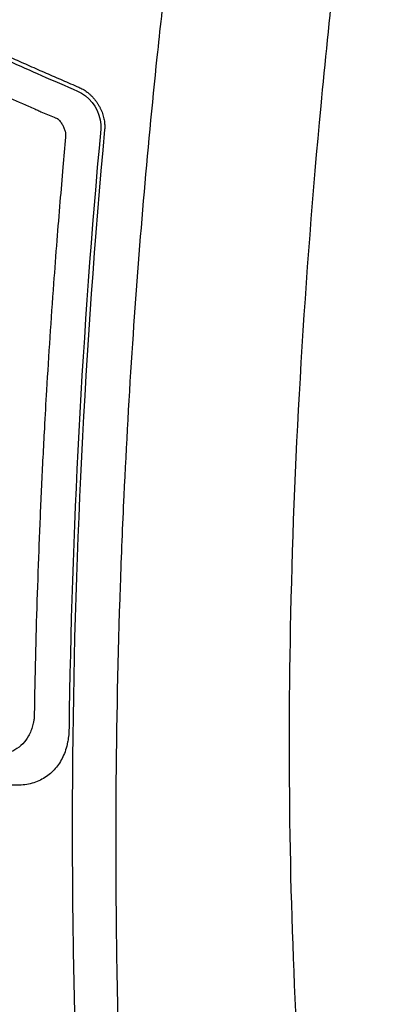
# Model space of a CAD drawing. Extents: x 95 to 1076, y 69 to 794.
# Tile 52 of 62: x 945 to 966, y 142 to 198. Entities that reach past the tile are written whole.
import ezdxf

# ---------------------------------------------------------------- set-up
doc = ezdxf.new("R2010")
doc.units = 0
doc.layers.get('0').update_dxf_attribs({"linetype": 'CONTINUOUS'})

msp = doc.modelspace()

# ---------------------------------------------------------------- linework, layer by layer
at = {"color": 7, "linetype": 'CONTINUOUS'}
for points, knots in [([(965.887, 221.046), (965.279, 216.926), (964.016, 207.688), (961.908, 188.586), (960.482, 165.231), (960.89, 138.176), (962.704, 121.409), (964.107, 112.894)], [5.846474, 5.846474, 5.846474, 5.846474, 6.768056, 7.915983, 10.165495, 12.199599, 14.484558, 14.484558, 14.484558, 14.484558]), ([(927.244, 204.991), (927.494, 204.847), (928.383, 204.335), (930.32, 203.246), (933.491, 201.525), (936.432, 200.016), (938.737, 198.88), (939.994, 198.27), (941.406, 197.598), (942.975, 196.867), (944.706, 196.08), (946.601, 195.238), (947.931, 194.668), (948.621, 194.373)], [0, 0, 0, 0, 0.0375394, 0.1333732, 0.2875034, 0.4999421, 0.5514946, 0.6096774, 0.6744899, 0.7459307, 0.8239981, 0.9086891, 1, 1, 1, 1]), ([(927.316, 205.209), (927.648, 205.019), (928.308, 204.639), (929.302, 204.078), (930.296, 203.525), (931.288, 202.981), (932.278, 202.445), (933.267, 201.918), (934.253, 201.4), (935.238, 200.89), (936.22, 200.388), (937.2, 199.894), (938.177, 199.409), (939.151, 198.932), (940.121, 198.463), (941.089, 198.002), (942.053, 197.549), (943.013, 197.103), (943.97, 196.666), (944.923, 196.236), (945.871, 195.814), (946.815, 195.399), (947.754, 194.992), (948.381, 194.724), (948.693, 194.591)], [0, 0, 0, 0, 0.049686, 0.09897, 0.147851, 0.19633, 0.244406, 0.292079, 0.339349, 0.386216, 0.432679, 0.47874, 0.524397, 0.56965, 0.6145, 0.658947, 0.70299, 0.74663, 0.789866, 0.832699, 0.875129, 0.917156, 0.958779, 1, 1, 1, 1]), ([(925.908, 203.506), (926.236, 203.317), (926.878, 202.948), (927.826, 202.413), (928.733, 201.907), (929.6, 201.43), (930.424, 200.982), (931.206, 200.562), (931.944, 200.169), (932.638, 199.804), (933.287, 199.465), (933.891, 199.153), (934.448, 198.868), (934.959, 198.608), (935.423, 198.373), (935.84, 198.164), (937.292, 197.439), (939.213, 196.506), (941.95, 195.227), (943.945, 194.324), (945.463, 193.658), (946.129, 193.369), (946.365, 193.265), (946.607, 193.156), (946.898, 193.033), (947.155, 192.926), (947.283, 192.873)], [0, 0, 0, 0, 0.049283, 0.096282, 0.140995, 0.183424, 0.223566, 0.261423, 0.296994, 0.330279, 0.361277, 0.389989, 0.416413, 0.440552, 0.462403, 0.481967, 0.499244, 0.666522, 0.74886, 0.873673, 0.936062, 0.951683, 0.962195, 0.967593, 0.983873, 1, 1, 1, 1]), ([(953.679, 200.99), (953.498, 199.426), (952.715, 192.345), (951.87, 182.412), (951.304, 172.403), (950.955, 163.796), (950.84, 158.128), (950.813, 154.188)], [3.176395, 3.176395, 3.176395, 3.176395, 3.59163, 5.060429, 5.853026, 6.325854, 7.432417, 7.432417, 7.432417, 7.432417]), ([(948.621, 194.373), (949.247, 194.107), (949.77, 193.46), (949.952, 192.545), (949.963, 192.367), (949.947, 192.199)], [0, 0, 0, 0, 0.802131, 0.802131, 1, 1, 1, 1]), ([(948.693, 194.591), (948.733, 194.574), (948.812, 194.538), (948.932, 194.473), (949.052, 194.397), (949.171, 194.311), (949.288, 194.215), (949.403, 194.109), (949.513, 193.994), (949.618, 193.87), (949.716, 193.738), (949.806, 193.6), (949.887, 193.457), (949.959, 193.311), (950.021, 193.162), (950.073, 193.013), (950.114, 192.865), (950.145, 192.718), (950.165, 192.575), (950.175, 192.437), (950.177, 192.304), (950.171, 192.218), (950.168, 192.176)], [0, 0, 0, 0, 0.046535, 0.094149, 0.142751, 0.192239, 0.242499, 0.29341, 0.344845, 0.396668, 0.448745, 0.500935, 0.553099, 0.605099, 0.6568, 0.70807, 0.75878, 0.808811, 0.858048, 0.906387, 0.953732, 1, 1, 1, 1]), ([(947.283, 192.873), (947.302, 192.865), (947.365, 192.839), (947.44, 192.817), (947.491, 192.782), (947.516, 192.757), (947.561, 192.709), (947.645, 192.614), (947.749, 192.466), (947.844, 192.271), (947.905, 192.079), (947.938, 191.899), (947.936, 191.792), (947.936, 191.738)], [0, 0, 0, 0, 0.046195, 0.151399, 0.163702, 0.187974, 0.232699, 0.311655, 0.460149, 0.60489, 0.748487, 0.874498, 1, 1, 1, 1]), ([(947.936, 191.738), (947.884, 191.165), (947.773, 189.933), (947.604, 187.964), (947.425, 185.745), (947.151, 182.144), (946.914, 178.562), (946.696, 174.711), (946.549, 171.79), (946.409, 168.51), (946.294, 165.243), (946.203, 161.989), (946.163, 159.83), (946.143, 158.751)], [0, 0, 0, 0, 0.051199, 0.10997, 0.176312, 0.250226, 0.433888, 0.499979, 0.599986, 0.699993, 0.799999, 0.900002, 1, 1, 1, 1]), ([(946.143, 158.751), (946.141, 158.69), (946.139, 158.581), (946.122, 158.409), (946.089, 158.25), (946.037, 158.038), (945.952, 157.789), (945.781, 157.429), (945.493, 157.033), (945.057, 156.694), (944.521, 156.491), (944.031, 156.441), (943.61, 156.473), (943.296, 156.53), (942.978, 156.619), (942.765, 156.706), (942.658, 156.75)], [0, 0, 0, 0, 0.033963, 0.060921, 0.096137, 0.12562, 0.187385, 0.253291, 0.373022, 0.504949, 0.622664, 0.753416, 0.815137, 0.876843, 0.938473, 1, 1, 1, 1]), ([(948.132, 157.958), (948.13, 157.893), (948.127, 157.763), (948.113, 157.573), (948.091, 157.387), (948.062, 157.205), (948.008, 156.941), (947.91, 156.606), (947.743, 156.221), (947.535, 155.872), (947.202, 155.46), (946.686, 155.048), (946.061, 154.798), (945.51, 154.702), (945.078, 154.682), (944.63, 154.714), (944.221, 154.788), (943.858, 154.887), (943.544, 154.993), (943.334, 155.082), (943.229, 155.127)], [0, 0, 0, 0, 0.025107, 0.050147, 0.075157, 0.100179, 0.125253, 0.187092, 0.24898, 0.310747, 0.372592, 0.497204, 0.623629, 0.68639, 0.749167, 0.811691, 0.874229, 0.916177, 0.958042, 1, 1, 1, 1]), ([(948.325, 155.201), (948.325, 155.177), (948.292, 150.408), (948.338, 145.685), (948.46, 141.031)], [1.1452048, 1.1452048, 1.1452048, 1.1452048, 1.1478173, 1.6683907, 1.6683907, 1.6683907, 1.6683907]), ([(950.813, 154.188), (950.779, 149.106), (950.872, 140.825), (951.195, 132.685), (951.356, 129.511)], [7.432417, 7.432417, 7.432417, 7.432417, 8.85971, 9.781812, 9.781812, 9.781812, 9.781812])]:
    msp.add_open_spline(points, degree=3, knots=knots, dxfattribs=at)
for points in [[(949.947, 192.199), (948.871, 180.558), (948.282, 169.134), (948.132, 157.958)], [(950.168, 192.176), (949.003, 179.584), (948.409, 167.246), (948.325, 155.201)]]:
    msp.add_open_spline(points, degree=3, dxfattribs=at)

doc.saveas('drawing.dxf')
